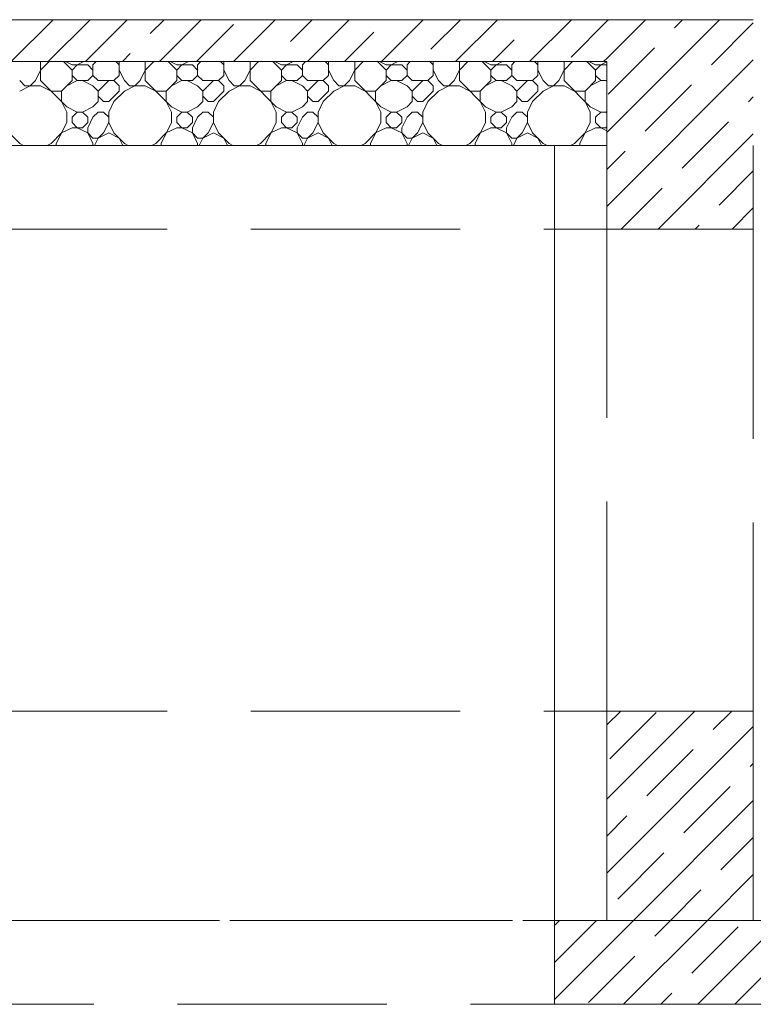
# Model space of a CAD drawing. Header units: millimetres. Extents: x 53645 to 137188, y 78097 to 135542.
# Tile 102 of 256: x 68644 to 70396, y 101230 to 103580. Entities that reach past the tile are written whole.
import ezdxf

# ---------------------------------------------------------------- set-up
doc = ezdxf.new("R2010")
doc.units = ezdxf.units.MM
doc.linetypes.add('GOST2.303 4', pattern=[7, 5, -2, 0])
doc.layers.add('hatch', color=7, linetype='Continuous', lineweight=5)
doc.layers.add('Wall2', color=40, linetype='Continuous', lineweight=5)

msp = doc.modelspace()

# ---------------------------------------------------------------- linework, layer by layer
at = {"layer": 'hatch', "color": 251, "ltscale": 100}
for points in [[(70046.5, 103579.9), (65888.2, 103579.9)], [(68624.5, 103479.9), (68724.5, 103579.9)], [(68712.9, 103479.9), (68812.9, 103579.9)], [(68801.3, 103479.9), (68901.3, 103579.9)], [(68956.3, 103546.6), (68989.7, 103579.9)], [(68978.1, 103479.9), (69078.1, 103579.9)], [(69066.4, 103479.9), (69155.2, 103568.7)], [(69154.8, 103479.9), (69254.8, 103579.9)], [(69291.3, 103528), (69343.2, 103579.9)], [(69331.6, 103479.9), (69431.6, 103579.9)], [(69508.4, 103479.9), (69608.4, 103579.9)], [(69626.3, 103509.5), (69696.8, 103579.9)], [(69685.2, 103479.9), (69785.2, 103579.9)], [(69861.9, 103479.9), (69961.9, 103579.9)], [(69872.9, 103579.3), (69873.5, 103579.9)], [(69961.3, 103490.9), (70046.5, 103576.1)], [(70046.4, 103487.7), (70138.7, 103579.9)], [(70046.4, 103310.9), (70315.5, 103579.9)], [(70046.4, 103576.1), (70050.3, 103579.9)], [(70396.4, 103579.9), (70046.5, 103579.9)], [(70207.9, 103560.7), (70227.1, 103579.9)], [(70296.3, 103472.3), (70396.4, 103572.5)], [(69420, 103479.9), (69490.2, 103550.1)], [(69773.5, 103479.9), (69825.2, 103531.6)], [(68889.7, 103479.9), (68908.6, 103498.9)], [(70049.7, 103402.5), (70160.1, 103513)], [(65896.5, 103479.9), (70046.5, 103479.9)], [(65896.5, 103479.9), (70046.4, 103479.9)], [(68694.5, 103434.6), (68694.5, 103479.9)], [(68694.5, 103459.6), (68714.8, 103479.9)], [(68769.5, 103459.6), (68749.2, 103479.9)], [(68769.5, 103472.1), (68753.8, 103479.9)], [(68769.5, 103472.1), (68807, 103472.1)], [(68769.5, 103459.6), (68782, 103472.1)], [(68782, 103472.1), (68797.6, 103479.9)], [(68819.5, 103459.6), (68807, 103472.1)], [(68819.5, 103472.1), (68827.3, 103479.9)], [(68819.5, 103447.1), (68819.5, 103472.1)], [(68882, 103472.1), (68874.2, 103479.9)], [(68882, 103447.1), (68882, 103479.9)], [(68944.5, 103434.6), (68944.5, 103479.9)], [(68944.5, 103459.6), (68964.8, 103479.9)], [(69019.5, 103459.6), (68999.2, 103479.9)], [(69019.5, 103472.1), (69003.8, 103479.9)], [(69019.5, 103472.1), (69057, 103472.1)], [(69019.5, 103459.6), (69032, 103472.1)], [(69032, 103472.1), (69047.6, 103479.9)], [(69069.5, 103459.6), (69057, 103472.1)], [(69069.5, 103472.1), (69077.3, 103479.9)], [(69069.5, 103447.1), (69069.5, 103472.1)], [(69132, 103472.1), (69124.2, 103479.9)], [(69132, 103447.1), (69132, 103479.9)], [(69194.5, 103434.6), (69194.5, 103479.9)], [(69194.5, 103459.6), (69214.8, 103479.9)], [(69243.2, 103479.9), (69243.6, 103480.3)], [(69269.5, 103459.6), (69249.2, 103479.9)], [(69269.5, 103472.1), (69253.8, 103479.9)], [(69269.5, 103472.1), (69307, 103472.1)], [(69269.5, 103459.6), (69282, 103472.1)], [(69282, 103472.1), (69297.6, 103479.9)], [(69319.5, 103459.6), (69307, 103472.1)], [(69319.5, 103472.1), (69327.3, 103479.9)], [(69319.5, 103447.1), (69319.5, 103472.1)], [(69382, 103472.1), (69374.2, 103479.9)], [(69382, 103447.1), (69382, 103479.9)], [(69444.5, 103434.6), (69444.5, 103479.9)], [(69444.5, 103459.6), (69464.8, 103479.9)], [(69519.5, 103459.6), (69499.2, 103479.9)], [(69519.5, 103472.1), (69503.8, 103479.9)], [(69519.5, 103472.1), (69557, 103472.1)], [(69519.5, 103459.6), (69532, 103472.1)], [(69532, 103472.1), (69547.6, 103479.9)], [(69569.5, 103459.6), (69557, 103472.1)], [(69569.5, 103472.1), (69577.3, 103479.9)], [(69569.5, 103447.1), (69569.5, 103472.1)], [(69632, 103472.1), (69624.2, 103479.9)], [(69632, 103447.1), (69632, 103479.9)], [(69694.5, 103434.6), (69694.5, 103479.9)], [(69694.5, 103459.6), (69714.8, 103479.9)], [(69769.5, 103459.6), (69749.2, 103479.9)], [(69769.5, 103472.1), (69753.8, 103479.9)], [(69769.5, 103472.1), (69807, 103472.1)], [(69769.5, 103459.6), (69782, 103472.1)], [(69782, 103472.1), (69797.6, 103479.9)], [(69819.5, 103459.6), (69807, 103472.1)], [(69819.5, 103472.1), (69827.3, 103479.9)], [(69819.5, 103447.1), (69819.5, 103472.1)], [(69882, 103472.1), (69874.2, 103479.9)], [(69882, 103447.1), (69882, 103479.9)], [(69944.5, 103434.6), (69944.5, 103479.9)], [(69944.5, 103459.6), (69964.8, 103479.9)], [(70019.5, 103459.6), (69999.2, 103479.9)], [(70019.5, 103472.1), (70003.8, 103479.9)], [(70019.5, 103472.1), (70046.5, 103472.1)], [(70019.5, 103459.6), (70032, 103472.1)], [(70032, 103472.1), (70046.5, 103479.4)], [(70038.7, 103479.9), (70046.5, 103487.7)], [(70046.4, 103134.1), (70396.4, 103484.1)], [(70046.5, 103479.9), (70046.5, 103279.9)], [(68682, 103434.6), (68694.5, 103459.6)], [(68769.5, 103434.6), (68769.5, 103459.6)], [(68782, 103434.6), (68769.5, 103447.1)], [(68807, 103434.6), (68819.5, 103447.1)], [(68832, 103434.6), (68819.5, 103447.1)], [(68869.5, 103434.6), (68882, 103447.1)], [(68894.5, 103434.6), (68882, 103459.6)], [(68932, 103434.6), (68944.5, 103459.6)], [(69019.5, 103434.6), (69019.5, 103459.6)], [(69032, 103434.6), (69019.5, 103447.1)], [(69057, 103434.6), (69069.5, 103447.1)], [(69082, 103434.6), (69069.5, 103447.1)], [(69119.5, 103434.6), (69132, 103447.1)], [(69144.5, 103434.6), (69132, 103459.6)], [(69182, 103434.6), (69194.5, 103459.6)], [(69269.5, 103434.6), (69269.5, 103459.6)], [(69282, 103434.6), (69269.5, 103447.1)], [(69307, 103434.6), (69319.5, 103447.1)], [(69332, 103434.6), (69319.5, 103447.1)], [(69369.5, 103434.6), (69382, 103447.1)], [(69394.5, 103434.6), (69382, 103459.6)], [(69432, 103434.6), (69444.5, 103459.6)], [(69519.5, 103434.6), (69519.5, 103459.6)], [(69532, 103434.6), (69519.5, 103447.1)], [(69557, 103434.6), (69569.5, 103447.1)], [(69582, 103434.6), (69569.5, 103447.1)], [(69619.5, 103434.6), (69632, 103447.1)], [(69644.5, 103434.6), (69632, 103459.6)], [(69682, 103434.6), (69694.5, 103459.6)], [(69769.5, 103434.6), (69769.5, 103459.6)], [(69782, 103434.6), (69769.5, 103447.1)], [(69807, 103434.6), (69819.5, 103447.1)], [(69832, 103434.6), (69819.5, 103447.1)], [(69869.5, 103434.6), (69882, 103447.1)], [(69894.5, 103434.6), (69882, 103459.6)], [(69932, 103434.6), (69944.5, 103459.6)], [(70019.5, 103434.6), (70019.5, 103459.6)], [(70032, 103434.6), (70019.5, 103447.1)], [(68657, 103422.1), (68644.5, 103434.6)], [(68669.5, 103422.1), (68682, 103434.6)], [(68757, 103372.1), (68694.5, 103434.6)], [(68744.5, 103409.6), (68769.5, 103434.6)], [(68757, 103422.1), (68782, 103434.6)], [(68782, 103434.6), (68807, 103434.6)], [(68819.5, 103422.1), (68794.5, 103434.6)], [(68832, 103434.6), (68869.5, 103434.6)], [(68832, 103409.6), (68857, 103434.6)], [(68882, 103422.1), (68869.5, 103434.6)], [(68907, 103422.1), (68894.5, 103434.6)], [(68919.5, 103422.1), (68932, 103434.6)], [(69007, 103372.1), (68944.5, 103434.6)], [(68994.5, 103409.6), (69019.5, 103434.6)], [(69007, 103422.1), (69032, 103434.6)], [(69032, 103434.6), (69057, 103434.6)], [(69069.5, 103422.1), (69044.5, 103434.6)], [(69082, 103434.6), (69119.5, 103434.6)], [(69082, 103409.6), (69107, 103434.6)], [(69132, 103422.1), (69119.5, 103434.6)], [(69157, 103422.1), (69144.5, 103434.6)], [(69169.5, 103422.1), (69182, 103434.6)], [(69257, 103372.1), (69194.5, 103434.6)], [(69244.5, 103409.6), (69269.5, 103434.6)], [(69257, 103422.1), (69282, 103434.6)], [(69282, 103434.6), (69307, 103434.6)], [(69319.5, 103422.1), (69294.5, 103434.6)], [(69332, 103434.6), (69369.5, 103434.6)], [(69332, 103409.6), (69357, 103434.6)], [(69382, 103422.1), (69369.5, 103434.6)], [(69407, 103422.1), (69394.5, 103434.6)], [(69419.5, 103422.1), (69432, 103434.6)], [(69507, 103372.1), (69444.5, 103434.6)], [(69494.5, 103409.6), (69519.5, 103434.6)], [(69507, 103422.1), (69532, 103434.6)], [(69532, 103434.6), (69557, 103434.6)], [(69569.5, 103422.1), (69544.5, 103434.6)], [(69582, 103434.6), (69619.5, 103434.6)], [(69582, 103409.6), (69607, 103434.6)], [(69632, 103422.1), (69619.5, 103434.6)], [(69657, 103422.1), (69644.5, 103434.6)], [(69669.5, 103422.1), (69682, 103434.6)], [(69757, 103372.1), (69694.5, 103434.6)], [(69744.5, 103409.6), (69769.5, 103434.6)], [(69757, 103422.1), (69782, 103434.6)], [(69782, 103434.6), (69807, 103434.6)], [(69819.5, 103422.1), (69794.5, 103434.6)], [(69832, 103434.6), (69869.5, 103434.6)], [(69832, 103409.6), (69857, 103434.6)], [(69882, 103422.1), (69869.5, 103434.6)], [(69907, 103422.1), (69894.5, 103434.6)], [(69919.5, 103422.1), (69932, 103434.6)], [(70007, 103372.1), (69944.5, 103434.6)], [(69994.5, 103409.6), (70019.5, 103434.6)], [(70007, 103422.1), (70032, 103434.6)], [(70032, 103434.6), (70046.5, 103434.6)], [(70046.5, 103433.6), (70044.5, 103434.6)], [(70138, 103314.1), (70248.5, 103424.6)], [(68644.5, 103409.6), (68669.5, 103422.1)], [(68657, 103422.1), (68694.5, 103422.1)], [(68719.5, 103409.6), (68694.5, 103422.1)], [(68719.5, 103409.6), (68744.5, 103409.6)], [(68744.5, 103384.6), (68744.5, 103409.6)], [(68832, 103409.6), (68819.5, 103422.1)], [(68832, 103384.6), (68832, 103409.6)], [(68857, 103384.6), (68882, 103409.6)], [(68869.5, 103384.6), (68894.5, 103409.6)], [(68882, 103409.6), (68882, 103422.1)], [(68894.5, 103409.6), (68919.5, 103422.1)], [(68907, 103422.1), (68944.5, 103422.1)], [(68969.5, 103409.6), (68944.5, 103422.1)], [(68969.5, 103409.6), (68994.5, 103409.6)], [(68994.5, 103384.6), (68994.5, 103409.6)], [(69082, 103409.6), (69069.5, 103422.1)], [(69082, 103384.6), (69082, 103409.6)], [(69107, 103384.6), (69132, 103409.6)], [(69119.5, 103384.6), (69144.5, 103409.6)], [(69132, 103409.6), (69132, 103422.1)], [(69144.5, 103409.6), (69169.5, 103422.1)], [(69157, 103422.1), (69194.5, 103422.1)], [(69219.5, 103409.6), (69194.5, 103422.1)], [(69219.5, 103409.6), (69244.5, 103409.6)], [(69244.5, 103384.6), (69244.5, 103409.6)], [(69332, 103409.6), (69319.5, 103422.1)], [(69332, 103384.6), (69332, 103409.6)], [(69357, 103384.6), (69382, 103409.6)], [(69369.5, 103384.6), (69394.5, 103409.6)], [(69382, 103409.6), (69382, 103422.1)], [(69394.5, 103409.6), (69419.5, 103422.1)], [(69407, 103422.1), (69444.5, 103422.1)], [(69469.5, 103409.6), (69444.5, 103422.1)], [(69469.5, 103409.6), (69494.5, 103409.6)], [(69494.5, 103384.6), (69494.5, 103409.6)], [(69582, 103409.6), (69569.5, 103422.1)], [(69582, 103384.6), (69582, 103409.6)], [(69607, 103384.6), (69632, 103409.6)], [(69619.5, 103384.6), (69644.5, 103409.6)], [(69632, 103409.6), (69632, 103422.1)], [(69644.5, 103409.6), (69669.5, 103422.1)], [(69657, 103422.1), (69694.5, 103422.1)], [(69719.5, 103409.6), (69694.5, 103422.1)], [(69719.5, 103409.6), (69744.5, 103409.6)], [(69744.5, 103384.6), (69744.5, 103409.6)], [(69832, 103409.6), (69819.5, 103422.1)], [(69832, 103384.6), (69832, 103409.6)], [(69857, 103384.6), (69882, 103409.6)], [(69869.5, 103384.6), (69894.5, 103409.6)], [(69882, 103409.6), (69882, 103422.1)], [(69894.5, 103409.6), (69919.5, 103422.1)], [(69907, 103422.1), (69944.5, 103422.1)], [(69969.5, 103409.6), (69944.5, 103422.1)], [(69969.5, 103409.6), (69994.5, 103409.6)], [(69994.5, 103384.6), (69994.5, 103409.6)], [(68757, 103359.6), (68744.5, 103384.6)], [(68819.5, 103372.1), (68832, 103384.6)], [(68844.5, 103384.6), (68832, 103397.1)], [(68844.5, 103384.6), (68857, 103384.6)], [(68869.5, 103384.6), (68857, 103359.6)], [(69007, 103359.6), (68994.5, 103384.6)], [(69069.5, 103372.1), (69082, 103384.6)], [(69094.5, 103384.6), (69082, 103397.1)], [(69094.5, 103384.6), (69107, 103384.6)], [(69119.5, 103384.6), (69107, 103359.6)], [(69257, 103359.6), (69244.5, 103384.6)], [(69319.5, 103372.1), (69332, 103384.6)], [(69344.5, 103384.6), (69332, 103397.1)], [(69344.5, 103384.6), (69357, 103384.6)], [(69369.5, 103384.6), (69357, 103359.6)], [(69507, 103359.6), (69494.5, 103384.6)], [(69569.5, 103372.1), (69582, 103384.6)], [(69594.5, 103384.6), (69582, 103397.1)], [(69594.5, 103384.6), (69607, 103384.6)], [(69619.5, 103384.6), (69607, 103359.6)], [(69757, 103359.6), (69744.5, 103384.6)], [(69819.5, 103372.1), (69832, 103384.6)], [(69844.5, 103384.6), (69832, 103397.1)], [(69844.5, 103384.6), (69857, 103384.6)], [(69869.5, 103384.6), (69857, 103359.6)], [(70007, 103359.6), (69994.5, 103384.6)], [(70384.7, 103383.9), (70396.4, 103395.7)], [(68782, 103359.6), (68757, 103372.1)], [(68757, 103334.6), (68757, 103359.6)], [(68769.5, 103347.1), (68782, 103359.6)], [(68782, 103359.6), (68794.5, 103359.6)], [(68794.5, 103359.6), (68819.5, 103372.1)], [(68807, 103347.1), (68794.5, 103359.6)], [(68819.5, 103347.1), (68832, 103359.6)], [(68832, 103359.6), (68844.5, 103359.6)], [(68857, 103347.1), (68844.5, 103359.6)], [(68857, 103334.6), (68857, 103359.6)], [(69032, 103359.6), (69007, 103372.1)], [(69007, 103334.6), (69007, 103359.6)], [(69019.5, 103347.1), (69032, 103359.6)], [(69032, 103359.6), (69044.5, 103359.6)], [(69044.5, 103359.6), (69069.5, 103372.1)], [(69057, 103347.1), (69044.5, 103359.6)], [(69069.5, 103347.1), (69082, 103359.6)], [(69082, 103359.6), (69094.5, 103359.6)], [(69107, 103347.1), (69094.5, 103359.6)], [(69107, 103334.6), (69107, 103359.6)], [(69282, 103359.6), (69257, 103372.1)], [(69257, 103334.6), (69257, 103359.6)], [(69269.5, 103347.1), (69282, 103359.6)], [(69282, 103359.6), (69294.5, 103359.6)], [(69294.5, 103359.6), (69319.5, 103372.1)], [(69307, 103347.1), (69294.5, 103359.6)], [(69319.5, 103347.1), (69332, 103359.6)], [(69332, 103359.6), (69344.5, 103359.6)], [(69357, 103347.1), (69344.5, 103359.6)], [(69357, 103334.6), (69357, 103359.6)], [(69532, 103359.6), (69507, 103372.1)], [(69507, 103334.6), (69507, 103359.6)], [(69519.5, 103347.1), (69532, 103359.6)], [(69532, 103359.6), (69544.5, 103359.6)], [(69544.5, 103359.6), (69569.5, 103372.1)], [(69557, 103347.1), (69544.5, 103359.6)], [(69569.5, 103347.1), (69582, 103359.6)], [(69582, 103359.6), (69594.5, 103359.6)], [(69607, 103347.1), (69594.5, 103359.6)], [(69607, 103334.6), (69607, 103359.6)], [(69782, 103359.6), (69757, 103372.1)], [(69757, 103334.6), (69757, 103359.6)], [(69769.5, 103347.1), (69782, 103359.6)], [(69782, 103359.6), (69794.5, 103359.6)], [(69794.5, 103359.6), (69819.5, 103372.1)], [(69807, 103347.1), (69794.5, 103359.6)], [(69819.5, 103347.1), (69832, 103359.6)], [(69832, 103359.6), (69844.5, 103359.6)], [(69857, 103347.1), (69844.5, 103359.6)], [(69857, 103334.6), (69857, 103359.6)], [(70032, 103359.6), (70007, 103372.1)], [(70007, 103334.6), (70007, 103359.6)], [(70019.5, 103347.1), (70032, 103359.6)], [(70032, 103359.6), (70044.5, 103359.6)], [(70044.5, 103359.6), (70046.5, 103360.6)], [(70046.5, 103357.7), (70044.5, 103359.6)], [(68732, 103284.6), (68757, 103334.6)], [(68769.5, 103334.6), (68769.5, 103347.1)], [(68782, 103322.1), (68769.5, 103334.6)], [(68794.5, 103322.1), (68807, 103334.6)], [(68807, 103334.6), (68807, 103347.1)], [(68807, 103322.1), (68819.5, 103347.1)], [(68844.5, 103309.6), (68857, 103334.6)], [(68869.5, 103309.6), (68857, 103334.6)], [(68982, 103284.6), (69007, 103334.6)], [(69019.5, 103334.6), (69019.5, 103347.1)], [(69032, 103322.1), (69019.5, 103334.6)], [(69044.5, 103322.1), (69057, 103334.6)], [(69057, 103334.6), (69057, 103347.1)], [(69057, 103322.1), (69069.5, 103347.1)], [(69094.5, 103309.6), (69107, 103334.6)], [(69119.5, 103309.6), (69107, 103334.6)], [(69232, 103284.6), (69257, 103334.6)], [(69269.5, 103334.6), (69269.5, 103347.1)], [(69282, 103322.1), (69269.5, 103334.6)], [(69294.5, 103322.1), (69307, 103334.6)], [(69307, 103334.6), (69307, 103347.1)], [(69307, 103322.1), (69319.5, 103347.1)], [(69344.5, 103309.6), (69357, 103334.6)], [(69369.5, 103309.6), (69357, 103334.6)], [(69482, 103284.6), (69507, 103334.6)], [(69519.5, 103334.6), (69519.5, 103347.1)], [(69532, 103322.1), (69519.5, 103334.6)], [(69544.5, 103322.1), (69557, 103334.6)], [(69557, 103334.6), (69557, 103347.1)], [(69557, 103322.1), (69569.5, 103347.1)], [(69594.5, 103309.6), (69607, 103334.6)], [(69619.5, 103309.6), (69607, 103334.6)], [(69732, 103284.6), (69757, 103334.6)], [(69769.5, 103334.6), (69769.5, 103347.1)], [(69782, 103322.1), (69769.5, 103334.6)], [(69794.5, 103322.1), (69807, 103334.6)], [(69807, 103334.6), (69807, 103347.1)], [(69807, 103322.1), (69819.5, 103347.1)], [(69844.5, 103309.6), (69857, 103334.6)], [(69869.5, 103309.6), (69857, 103334.6)], [(69982, 103284.6), (70007, 103334.6)], [(70019.5, 103334.6), (70019.5, 103347.1)], [(70032, 103322.1), (70019.5, 103334.6)], [(70226.4, 103225.7), (70336.9, 103336.2)], [(68644.5, 103284.6), (68619.5, 103309.6)], [(68719.5, 103284.6), (68744.5, 103309.6)], [(68744.5, 103309.6), (68769.5, 103322.1)], [(68769.5, 103322.1), (68794.5, 103322.1)], [(68807, 103309.6), (68782, 103322.1)], [(68807, 103309.6), (68807, 103322.1)], [(68819.5, 103297.1), (68807, 103309.6)], [(68819.5, 103284.6), (68807, 103309.6)], [(68832, 103297.1), (68844.5, 103309.6)], [(68832, 103297.1), (68857, 103309.6)], [(68882, 103297.1), (68857, 103309.6)], [(68882, 103297.1), (68857, 103309.6)], [(68894.5, 103284.6), (68869.5, 103309.6)], [(68969.5, 103284.6), (68994.5, 103309.6)], [(68994.5, 103309.6), (69019.5, 103322.1)], [(69019.5, 103322.1), (69044.5, 103322.1)], [(69057, 103309.6), (69032, 103322.1)], [(69057, 103309.6), (69057, 103322.1)], [(69069.5, 103297.1), (69057, 103309.6)], [(69069.5, 103284.6), (69057, 103309.6)], [(69082, 103297.1), (69094.5, 103309.6)], [(69082, 103297.1), (69107, 103309.6)], [(69132, 103297.1), (69107, 103309.6)], [(69132, 103297.1), (69107, 103309.6)], [(69144.5, 103284.6), (69119.5, 103309.6)], [(69219.5, 103284.6), (69244.5, 103309.6)], [(69244.5, 103309.6), (69269.5, 103322.1)], [(69269.5, 103322.1), (69294.5, 103322.1)], [(69307, 103309.6), (69282, 103322.1)], [(69307, 103309.6), (69307, 103322.1)], [(69319.5, 103297.1), (69307, 103309.6)], [(69319.5, 103284.6), (69307, 103309.6)], [(69332, 103297.1), (69344.5, 103309.6)], [(69332, 103297.1), (69357, 103309.6)], [(69382, 103297.1), (69357, 103309.6)], [(69382, 103297.1), (69357, 103309.6)], [(69394.5, 103284.6), (69369.5, 103309.6)], [(69469.5, 103284.6), (69494.5, 103309.6)], [(69494.5, 103309.6), (69519.5, 103322.1)], [(69519.5, 103322.1), (69544.5, 103322.1)], [(69557, 103309.6), (69532, 103322.1)], [(69557, 103309.6), (69557, 103322.1)], [(69569.5, 103297.1), (69557, 103309.6)], [(69569.5, 103284.6), (69557, 103309.6)], [(69582, 103297.1), (69594.5, 103309.6)], [(69582, 103297.1), (69607, 103309.6)], [(69632, 103297.1), (69607, 103309.6)], [(69632, 103297.1), (69607, 103309.6)], [(69644.5, 103284.6), (69619.5, 103309.6)], [(69719.5, 103284.6), (69744.5, 103309.6)], [(69744.5, 103309.6), (69769.5, 103322.1)], [(69769.5, 103322.1), (69794.5, 103322.1)], [(69807, 103309.6), (69782, 103322.1)], [(69807, 103309.6), (69807, 103322.1)], [(69819.5, 103297.1), (69807, 103309.6)], [(69819.5, 103284.6), (69807, 103309.6)], [(69832, 103297.1), (69844.5, 103309.6)], [(69832, 103297.1), (69857, 103309.6)], [(69882, 103297.1), (69857, 103309.6)], [(69882, 103297.1), (69857, 103309.6)], [(69894.5, 103284.6), (69869.5, 103309.6)], [(69969.5, 103284.6), (69994.5, 103309.6)], [(69994.5, 103309.6), (70019.5, 103322.1)], [(70019.5, 103322.1), (70044.5, 103322.1)], [(70046.5, 103314.9), (70032, 103322.1)], [(70044.5, 103322.1), (70046.5, 103324.1)], [(70169, 103079.9), (70396.4, 103307.4)], [(68653.8, 103279.9), (68644.5, 103284.6)], [(68710.1, 103279.9), (68719.5, 103284.6)], [(68732, 103279.9), (68732, 103284.6)], [(68819.5, 103297.1), (68832, 103297.1)], [(68819.5, 103279.9), (68819.5, 103284.6)], [(68823.4, 103279.9), (68832, 103297.1)], [(68890.6, 103279.9), (68882, 103297.1)], [(68903.8, 103279.9), (68894.5, 103284.6)], [(68960.1, 103279.9), (68969.5, 103284.6)], [(68982, 103279.9), (68982, 103284.6)], [(69069.5, 103297.1), (69082, 103297.1)], [(69069.5, 103279.9), (69069.5, 103284.6)], [(69073.4, 103279.9), (69082, 103297.1)], [(69140.6, 103279.9), (69132, 103297.1)], [(69153.8, 103279.9), (69144.5, 103284.6)], [(69210.1, 103279.9), (69219.5, 103284.6)], [(69232, 103279.9), (69232, 103284.6)], [(69319.5, 103297.1), (69332, 103297.1)], [(69319.5, 103279.9), (69319.5, 103284.6)], [(69323.4, 103279.9), (69332, 103297.1)], [(69390.6, 103279.9), (69382, 103297.1)], [(69403.8, 103279.9), (69394.5, 103284.6)], [(69460.1, 103279.9), (69469.5, 103284.6)], [(69482, 103279.9), (69482, 103284.6)], [(69569.5, 103297.1), (69582, 103297.1)], [(69569.5, 103279.9), (69569.5, 103284.6)], [(69573.4, 103279.9), (69582, 103297.1)], [(69640.6, 103279.9), (69632, 103297.1)], [(69653.8, 103279.9), (69644.5, 103284.6)], [(69710.1, 103279.9), (69719.5, 103284.6)], [(69732, 103279.9), (69732, 103284.6)], [(69819.5, 103297.1), (69832, 103297.1)], [(69819.5, 103279.9), (69819.5, 103284.6)], [(69823.4, 103279.9), (69832, 103297.1)], [(69890.6, 103279.9), (69882, 103297.1)], [(69903.8, 103279.9), (69894.5, 103284.6)], [(69960.1, 103279.9), (69969.5, 103284.6)], [(69982, 103279.9), (69982, 103284.6)], [(70046.4, 103222.5), (70090.3, 103266.4)], [(70314.8, 103137.3), (70396.4, 103219)], [(70080.7, 103079.9), (70178.7, 103178)], [(70345.8, 103079.9), (70396.4, 103130.6)], [(70257.4, 103079.9), (70267.1, 103089.6)], [(70046.4, 101896.7), (70079.7, 101929.9)], [(70046.4, 101719.9), (70256.5, 101929.9)], [(70054.1, 101815.9), (70164.6, 101926.4)], [(70300.7, 101885.8), (70344.9, 101929.9)], [(70046.4, 101543.1), (70396.4, 101893.1)], [(70142.5, 101727.5), (70253, 101838)], [(70389.1, 101797.4), (70396.4, 101804.8)], [(70230.9, 101639.2), (70341.3, 101749.6)], [(70110, 101429.9), (70396.4, 101716.4)], [(70046.4, 101631.5), (70094.7, 101679.8)], [(70319.2, 101550.8), (70396.4, 101628)], [(70072.6, 101480.9), (70183.1, 101591.4)], [(70286.8, 101429.9), (70396.4, 101539.6)], [(70198.4, 101429.9), (70271.5, 101503)], [(69921.4, 101418.1), (69933.3, 101429.9)], [(69921.4, 101241.4), (70110, 101429.9)], [(69921.4, 101329.8), (70021.6, 101429.9)], [(70086.8, 101229.9), (70286.8, 101429.9)], [(70161, 101392.6), (70198.4, 101429.9)], [(70263.6, 101229.9), (70463.6, 101429.9)], [(70249.4, 101304.2), (70359.9, 101414.7)], [(70002.8, 101234.3), (70113.3, 101344.8)], [(70352, 101229.9), (70448.3, 101326.3)], [(70175.2, 101229.9), (70201.7, 101256.4)]]:
    msp.add_lwpolyline(points, dxfattribs=at)
at = {"layer": 'Wall2', "ltscale": 100}
for points in [[(70046.5, 103279.9), (65896.5, 103279.9)], [(70046.4, 103279.9), (70046.4, 103079.9)], [(70396.4, 103079.9), (70396.4, 103279.9)], [(70046.4, 103079.9), (70396.4, 103079.9)], [(70396.4, 101929.9), (70046.4, 101929.9)], [(70046.4, 101929.9), (70046.4, 101429.9)], [(70396.4, 101429.9), (70396.4, 101929.9)], [(70046.4, 101429.9), (69921.4, 101429.9)], [(69921.4, 101429.9), (69921.4, 101229.9)], [(70521.4, 101429.9), (70396.4, 101429.9)], [(69921.4, 101229.9), (70521.4, 101229.9)]]:
    msp.add_lwpolyline(points, dxfattribs=at)
at = {"layer": 'Wall2', "color": 4, "linetype": 'Continuous', "lineweight": 0, "ltscale": 100}
for points in [[(66021.5, 103279.9), (69921.4, 103279.9)], [(69921.4, 103279.9), (69921.4, 101229.9)], [(69921.4, 101229.9), (70521.4, 101229.9)]]:
    msp.add_lwpolyline(points, dxfattribs=at)
at = {"layer": 'Wall2', "color": 4, "linetype": 'GOST2.303 4', "lineweight": 0, "ltscale": 100}
msp.add_lwpolyline([(61496.5, 103079.9), (74546.4, 103079.9)], dxfattribs=at)
for points in [[(70046.4, 103079.9), (70396.4, 103079.9), (70396.4, 101929.9), (70046.4, 101929.9)], [(61496.5, 101929.9), (74546.4, 101929.9), (74546.4, 101429.9), (61496.5, 101429.9)], [(61621.5, 101429.9), (74421.4, 101429.9), (74421.4, 101229.9), (61621.5, 101229.9)]]:
    msp.add_lwpolyline(points, close=True, dxfattribs=at)

doc.saveas('drawing.dxf')
